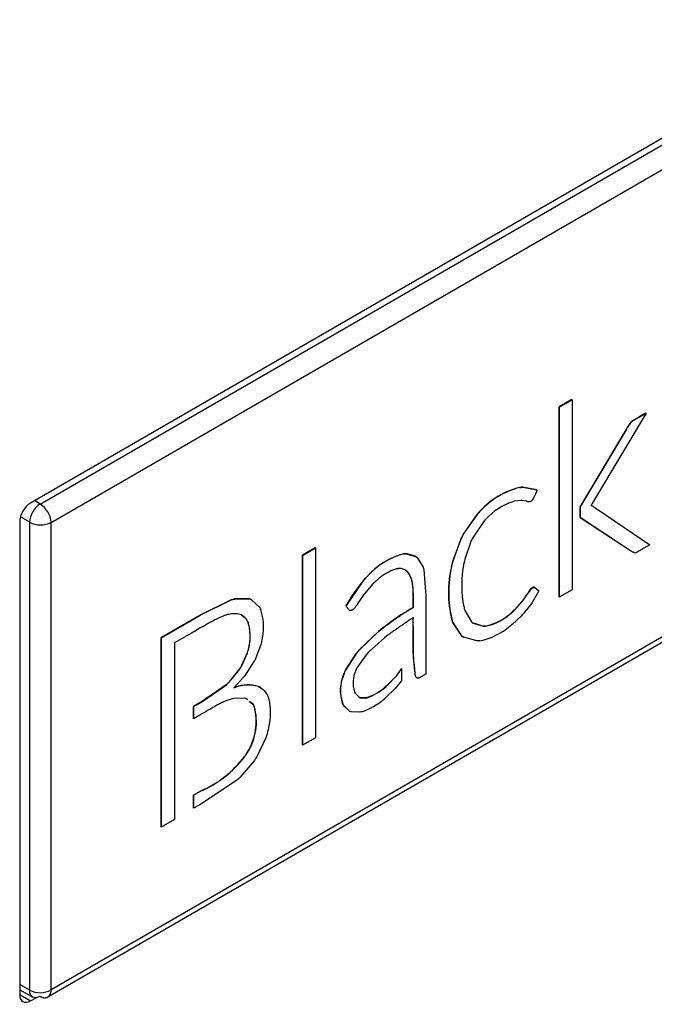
# Model space of a CAD drawing. Header units: millimetres. Extents: x 0 to 200, y 0 to 287.
# Tile 42 of 73: x 187.73 to 188.78, y 94.59 to 96.21. Entities that reach past the tile are written whole.
import ezdxf

# ---------------------------------------------------------------- set-up
doc = ezdxf.new("R2010")
doc.units = ezdxf.units.MM
doc.layers.add('148.257_BW4C_CTM', color=7, linetype='Continuous')
doc.layers.add('Standard', color=7, linetype='Continuous')

# ---------------------------------------------------------------- blocks, each defined once
blk = doc.blocks.new('SE3')
at = {"layer": '148.257_BW4C_CTM', "color": 7, "linetype": 'Continuous'}
for p, q in [((191.9343, 97.8271), (187.7518, 95.4123)), ((187.7678, 95.4108), (191.717, 97.6909)), ((187.7857, 95.3805), (191.7346, 97.6603)), ((187.7803, 94.6022), (191.7294, 96.8823)), ((191.7346, 96.8937), (187.7857, 94.6138)), ((188.6402, 95.5821), (188.6193, 95.57)), ((188.6196, 95.5698), (188.6406, 95.5819)), ((188.6406, 95.5819), (188.6402, 95.5821)), ((188.6406, 95.5819), (188.6406, 95.2703)), ((188.6196, 95.5698), (188.6193, 95.57)), ((188.6193, 95.57), (188.6193, 95.2584)), ((188.6196, 95.2582), (188.6196, 95.5698)), ((188.7622, 95.5598), (188.6791, 95.4208)), ((188.7572, 95.5574), (188.7501, 95.5533)), ((188.7505, 95.5531), (188.7576, 95.5572)), ((188.7618, 95.56), (188.7572, 95.5574)), ((188.7576, 95.5572), (188.7572, 95.5574)), ((188.7576, 95.5572), (188.7622, 95.5598)), ((188.7622, 95.5598), (188.7618, 95.56)), ((188.7354, 95.5427), (188.7314, 95.5366)), ((188.7317, 95.5364), (188.7358, 95.5425)), ((188.7358, 95.5432), (188.7354, 95.5427)), ((188.7358, 95.5425), (188.7354, 95.5427)), ((188.7362, 95.5438), (188.7358, 95.5432)), ((188.7362, 95.543), (188.7358, 95.5432)), ((188.7358, 95.5425), (188.7362, 95.543)), ((188.7366, 95.5436), (188.7362, 95.5438)), ((188.7362, 95.543), (188.7366, 95.5436)), ((188.7505, 95.5531), (188.7501, 95.5533)), ((188.7291, 95.5327), (188.6542, 95.407)), ((188.6545, 95.4068), (188.7294, 95.5325)), ((188.7314, 95.5366), (188.7291, 95.5327)), ((188.7294, 95.5325), (188.7291, 95.5327)), ((188.7294, 95.5325), (188.7317, 95.5364)), ((188.7317, 95.5364), (188.7314, 95.5366)), ((188.5568, 95.4383), (188.5544, 95.438)), ((188.5548, 95.4378), (188.5544, 95.438)), ((188.5548, 95.4378), (188.5572, 95.4381)), ((188.5592, 95.4385), (188.5568, 95.4383)), ((188.5572, 95.4381), (188.5568, 95.4383)), ((188.5572, 95.4381), (188.5596, 95.4383)), ((188.5826, 95.434), (188.5592, 95.4385)), ((188.5596, 95.4383), (188.5592, 95.4385)), ((188.5596, 95.4383), (188.5826, 95.4339)), ((188.5822, 95.4341), (188.5826, 95.4339)), ((188.5826, 95.4339), (188.583, 95.4337)), ((188.5826, 95.4339), (188.583, 95.4338)), ((187.7678, 95.4108), (187.7586, 95.4163)), ((188.5445, 95.4149), (188.5432, 95.4146)), ((188.5458, 95.4152), (188.5445, 95.4149)), ((188.5569, 95.4164), (188.5458, 95.4152)), ((188.5578, 95.4164), (188.5569, 95.4164)), ((188.5587, 95.4163), (188.5578, 95.4164)), ((188.5658, 95.4152), (188.5587, 95.4163)), ((188.5663, 95.415), (188.5658, 95.4152)), ((188.5672, 95.4148), (188.5663, 95.415)), ((188.5758, 95.4184), (188.5754, 95.4178)), ((188.6736, 95.4115), (188.6733, 95.411)), ((188.6791, 95.4208), (188.6736, 95.4115)), ((188.4872, 95.3967), (188.4846, 95.3938)), ((188.4849, 95.3936), (188.4876, 95.3965)), ((188.4899, 95.3996), (188.4872, 95.3967)), ((188.4876, 95.3965), (188.4872, 95.3967)), ((188.4876, 95.3965), (188.4902, 95.3994)), ((188.4902, 95.3994), (188.4899, 95.3996)), ((188.6542, 95.407), (188.6537, 95.4062)), ((188.6541, 95.406), (188.6537, 95.4062)), ((188.6537, 95.4062), (188.6537, 95.3889)), ((188.6541, 95.406), (188.6545, 95.4068)), ((188.6541, 95.3887), (188.6541, 95.406)), ((188.6545, 95.4068), (188.6542, 95.407)), ((188.6717, 95.4084), (188.6715, 95.4082)), ((188.6715, 95.4082), (188.6718, 95.4081)), ((188.6718, 95.4081), (188.6716, 95.4083)), ((188.6741, 95.4074), (188.6717, 95.4083)), ((188.6718, 95.4081), (188.6744, 95.4072)), ((188.6733, 95.411), (188.6732, 95.4108)), ((188.6744, 95.4072), (188.6741, 95.4074)), ((188.6743, 95.4073), (188.6741, 95.4074)), ((188.6747, 95.4071), (188.6743, 95.4073)), ((188.6747, 95.4071), (188.6743, 95.4073)), ((188.6744, 95.4072), (188.6747, 95.4071)), ((188.675, 95.4069), (188.6747, 95.4071)), ((188.6747, 95.4071), (188.675, 95.4069)), ((188.675, 95.4069), (188.6811, 95.4029)), ((188.6811, 95.4029), (188.768, 95.3438)), ((187.7341, 95.3817), (187.7341, 94.6061)), ((187.7505, 95.3808), (187.7352, 95.3895)), ((187.7505, 94.6133), (187.7505, 95.3808)), ((187.7857, 94.6138), (187.7857, 95.3805)), ((188.4846, 95.3938), (188.462, 95.3613)), ((188.4624, 95.3611), (188.4849, 95.3935)), ((188.4951, 95.3817), (188.478, 95.3565)), ((188.4849, 95.3935), (188.4846, 95.3938)), ((188.4971, 95.384), (188.4951, 95.3817)), ((188.4992, 95.3862), (188.4971, 95.384)), ((188.6541, 95.3887), (188.6537, 95.3889)), ((188.6537, 95.3889), (188.7364, 95.3343)), ((188.7367, 95.3341), (188.6541, 95.3887)), ((188.4584, 95.3542), (188.4444, 95.3163)), ((188.4448, 95.3161), (188.4587, 95.354)), ((188.4602, 95.3577), (188.4584, 95.3542)), ((188.4587, 95.354), (188.4584, 95.3542)), ((188.4587, 95.354), (188.4606, 95.3575)), ((188.462, 95.3613), (188.4602, 95.3577)), ((188.4606, 95.3575), (188.4602, 95.3577)), ((188.4606, 95.3575), (188.4624, 95.3611)), ((188.4624, 95.3611), (188.462, 95.3613)), ((188.4752, 95.3509), (188.4646, 95.3203)), ((188.4766, 95.3537), (188.4753, 95.3509)), ((188.478, 95.3565), (188.4766, 95.3537)), ((188.219, 95.3389), (188.198, 95.3268)), ((188.1984, 95.3266), (188.2193, 95.3387)), ((188.2193, 95.3387), (188.219, 95.3389)), ((188.2193, 95.3387), (188.2193, 95.0271)), ((188.7367, 95.3341), (188.7364, 95.3343)), ((188.768, 95.3438), (188.7585, 95.3384)), ((188.1984, 95.3266), (188.198, 95.3268)), ((188.198, 95.3268), (188.198, 95.0152)), ((188.1984, 95.015), (188.1984, 95.3266)), ((188.3656, 95.3293), (188.3637, 95.3291)), ((188.3641, 95.3289), (188.3637, 95.3291)), ((188.3641, 95.3289), (188.366, 95.3291)), ((188.3676, 95.3295), (188.3656, 95.3293)), ((188.366, 95.3291), (188.3656, 95.3293)), ((188.366, 95.3291), (188.3679, 95.3293)), ((188.3679, 95.3293), (188.3676, 95.3295)), ((188.3836, 95.3251), (188.3676, 95.3295)), ((188.3679, 95.3293), (188.384, 95.3249)), ((188.3836, 95.3251), (188.3833, 95.3253)), ((188.384, 95.3249), (188.3865, 95.3229)), ((188.3865, 95.3229), (188.3961, 95.3071)), ((188.4444, 95.3163), (188.4435, 95.3123)), ((188.4438, 95.3121), (188.4448, 95.3161)), ((188.4448, 95.3161), (188.4444, 95.3163)), ((188.4639, 95.317), (188.4631, 95.3137)), ((188.4646, 95.3203), (188.4639, 95.317)), ((188.3675, 95.3022), (188.3701, 95.2999)), ((188.3705, 95.2997), (188.3678, 95.302)), ((188.3705, 95.2997), (188.3701, 95.2999)), ((188.3961, 95.3071), (188.3974, 95.3028)), ((188.3974, 95.3028), (188.4005, 95.26)), ((188.4435, 95.3123), (188.4425, 95.3083)), ((188.4429, 95.3081), (188.4425, 95.3083)), ((188.4429, 95.3081), (188.4438, 95.3121)), ((188.4438, 95.3121), (188.4435, 95.3123)), ((188.2697, 95.2434), (188.2991, 95.2858)), ((188.3014, 95.2891), (188.2987, 95.286)), ((188.2991, 95.2858), (188.2987, 95.286)), ((188.2991, 95.2858), (188.3018, 95.2889)), ((188.3042, 95.2921), (188.3014, 95.2891)), ((188.3018, 95.2889), (188.3014, 95.2891)), ((188.3018, 95.2889), (188.3045, 95.2919)), ((188.3045, 95.2919), (188.3042, 95.2921)), ((188.3163, 95.2823), (188.3148, 95.2807)), ((188.3132, 95.2791), (188.3001, 95.2637)), ((188.3148, 95.2807), (188.3132, 95.2791)), ((188.569, 95.2663), (188.5683, 95.2653)), ((188.5687, 95.265), (188.5693, 95.2661)), ((188.5693, 95.2661), (188.569, 95.2663)), ((188.5748, 95.2728), (188.5744, 95.273)), ((188.5749, 95.2732), (188.5745, 95.273)), ((188.5748, 95.2727), (188.5753, 95.273)), ((188.5754, 95.2735), (188.5749, 95.2732)), ((188.5753, 95.273), (188.5749, 95.2732)), ((188.5859, 95.2682), (188.575, 95.2494)), ((188.5753, 95.273), (188.5758, 95.2733)), ((188.5758, 95.2733), (188.5754, 95.2735)), ((188.6406, 95.2703), (188.6196, 95.2582)), ((188.081, 95.2536), (188.0301, 95.2286)), ((188.0304, 95.2284), (188.0814, 95.2534)), ((188.0838, 95.2544), (188.081, 95.2536)), ((188.0814, 95.2534), (188.081, 95.2536)), ((188.0814, 95.2534), (188.0841, 95.2542)), ((188.0866, 95.2551), (188.0838, 95.2544)), ((188.0841, 95.2542), (188.0838, 95.2544)), ((188.0841, 95.2542), (188.087, 95.2549)), ((188.11, 95.2556), (188.0866, 95.2551)), ((188.087, 95.2549), (188.0866, 95.2551)), ((188.0869, 95.2549), (188.1104, 95.2554)), ((188.1104, 95.2554), (188.11, 95.2556)), ((188.1119, 95.255), (188.11, 95.2556)), ((188.1104, 95.2554), (188.1122, 95.2548)), ((188.1122, 95.2548), (188.1119, 95.255)), ((188.1137, 95.2543), (188.1119, 95.255)), ((188.1122, 95.2548), (188.1141, 95.2541)), ((188.1141, 95.2541), (188.1137, 95.2543)), ((188.1151, 95.2531), (188.1137, 95.2543)), ((188.1141, 95.2541), (188.128, 95.241)), ((188.1157, 95.2532), (188.1153, 95.2534)), ((188.298, 95.2608), (188.2892, 95.2479)), ((188.299, 95.2623), (188.298, 95.2608)), ((188.3001, 95.2637), (188.299, 95.2623)), ((188.4005, 95.26), (188.4005, 95.2423)), ((188.5582, 95.2509), (188.5459, 95.2373)), ((188.5463, 95.237), (188.5585, 95.2507)), ((188.5591, 95.2521), (188.5582, 95.2509)), ((188.5585, 95.2507), (188.5582, 95.2509)), ((188.5585, 95.2507), (188.5595, 95.2519)), ((188.5601, 95.2534), (188.5591, 95.2521)), ((188.5595, 95.2519), (188.5591, 95.2521)), ((188.5595, 95.2519), (188.5605, 95.2532)), ((188.5678, 95.2643), (188.5601, 95.2534)), ((188.5605, 95.2532), (188.5601, 95.2534)), ((188.5605, 95.2532), (188.5681, 95.2641)), ((188.5683, 95.2653), (188.5678, 95.2643)), ((188.5681, 95.2641), (188.5678, 95.2643)), ((188.5681, 95.2641), (188.5687, 95.265)), ((188.5687, 95.265), (188.5683, 95.2653)), ((188.6196, 95.2582), (188.6193, 95.2584)), ((188.128, 95.241), (188.1289, 95.2391)), ((188.1289, 95.2391), (188.1298, 95.2371)), ((188.2697, 95.2434), (188.2694, 95.2436)), ((188.2885, 95.2468), (188.2877, 95.2455)), ((188.2892, 95.2479), (188.2885, 95.2468)), ((188.4005, 95.2423), (188.4005, 95.1317)), ((188.4632, 95.2407), (188.464, 95.2383)), ((188.464, 95.2383), (188.4647, 95.2359)), ((188.4647, 95.2359), (188.4754, 95.2178)), ((188.5444, 95.2358), (188.543, 95.2343)), ((188.5433, 95.2341), (188.543, 95.2343)), ((188.5433, 95.2341), (188.5448, 95.2356)), ((188.5459, 95.2372), (188.5444, 95.2358)), ((188.5448, 95.2356), (188.5444, 95.2358)), ((188.5448, 95.2356), (188.5463, 95.237)), ((188.5463, 95.237), (188.5459, 95.2372)), ((188.5728, 95.2462), (188.5602, 95.2306)), ((188.5739, 95.2478), (188.5728, 95.2462)), ((188.575, 95.2494), (188.5739, 95.2478)), ((188.0139, 95.2193), (187.9661, 95.1917)), ((187.9664, 95.1915), (188.0143, 95.2191)), ((188.0301, 95.2286), (188.0139, 95.2193)), ((188.0143, 95.2191), (188.0139, 95.2193)), ((188.0143, 95.2191), (188.0304, 95.2284)), ((188.0304, 95.2284), (188.0301, 95.2286)), ((188.0959, 95.2296), (188.0938, 95.2303)), ((188.098, 95.2288), (188.0959, 95.2296)), ((188.4431, 95.2221), (188.4428, 95.2223)), ((188.4428, 95.2223), (188.4438, 95.2194)), ((188.4441, 95.2192), (188.4431, 95.2221)), ((188.4441, 95.2192), (188.4438, 95.2194)), ((188.4438, 95.2194), (188.4448, 95.2165)), ((188.4451, 95.2163), (188.4441, 95.2192)), ((188.4754, 95.2178), (188.4767, 95.2166)), ((188.5574, 95.2276), (188.5422, 95.2134)), ((188.5588, 95.2291), (188.5574, 95.2276)), ((188.5602, 95.2306), (188.5588, 95.2291)), ((188.3227, 95.2017), (188.2915, 95.172)), ((188.2919, 95.1718), (188.3231, 95.2015)), ((188.3302, 95.2078), (188.3227, 95.2017)), ((188.3231, 95.2015), (188.3227, 95.2017)), ((188.3231, 95.2015), (188.3305, 95.2076)), ((188.3305, 95.2076), (188.3302, 95.2078)), ((188.4451, 95.2163), (188.4448, 95.2165)), ((188.4448, 95.2165), (188.4588, 95.1951)), ((188.4591, 95.1949), (188.4451, 95.2163)), ((188.4767, 95.2166), (188.4781, 95.2155)), ((188.4781, 95.2155), (188.4947, 95.2102)), ((188.4944, 95.2104), (188.4793, 95.2152)), ((188.4963, 95.2105), (188.4944, 95.2104)), ((188.4947, 95.2102), (188.4944, 95.2104)), ((188.4947, 95.2102), (188.4966, 95.2103)), ((188.4982, 95.2106), (188.4963, 95.2105)), ((188.4966, 95.2103), (188.4963, 95.2105)), ((188.4966, 95.2103), (188.4986, 95.2104)), ((188.4986, 95.2104), (188.4982, 95.2106)), ((188.5405, 95.212), (188.5389, 95.2107)), ((188.5422, 95.2134), (188.5405, 95.212)), ((187.9664, 95.1915), (187.9661, 95.1917)), ((187.9661, 95.1917), (187.9661, 94.8812)), ((187.9664, 94.881), (187.9664, 95.1915)), ((187.9998, 95.1896), (187.9881, 95.1829)), ((188.0163, 95.1991), (187.9998, 95.1896)), ((188.3327, 95.1913), (188.3066, 95.1678)), ((188.3359, 95.1938), (188.3327, 95.1914)), ((188.3391, 95.1963), (188.3359, 95.1938)), ((188.4591, 95.1949), (188.4588, 95.1951)), ((188.4588, 95.1951), (188.4606, 95.1937)), ((188.4609, 95.1935), (188.4591, 95.1949)), ((188.4609, 95.1935), (188.4606, 95.1937)), ((188.4606, 95.1937), (188.4624, 95.1924)), ((188.4627, 95.1922), (188.4609, 95.1935)), ((188.4627, 95.1922), (188.4624, 95.1924)), ((188.4843, 95.1862), (188.4627, 95.1922)), ((188.4868, 95.1863), (188.4843, 95.1862)), ((188.4893, 95.1865), (188.4868, 95.1863)), ((187.9881, 95.1829), (187.9882, 94.8936)), ((188.1088, 95.1711), (188.1081, 95.1689)), ((188.1085, 95.1687), (188.1091, 95.1709)), ((188.1091, 95.1709), (188.1088, 95.1711)), ((188.13, 95.1801), (188.1209, 95.1571)), ((188.1306, 95.1824), (188.13, 95.1801)), ((188.1313, 95.1847), (188.1306, 95.1824)), ((188.2915, 95.172), (188.2866, 95.1663)), ((188.287, 95.1661), (188.2919, 95.1718)), ((188.2919, 95.1718), (188.2915, 95.172)), ((188.38, 95.1824), (188.3796, 95.1826)), ((188.3796, 95.1826), (188.3796, 95.1696)), ((188.38, 95.1694), (188.3796, 95.1696)), ((188.3796, 95.1696), (188.3805, 95.1531)), ((188.38, 95.1694), (188.38, 95.1824)), ((188.3809, 95.1529), (188.38, 95.1694)), ((188.1075, 95.1668), (188.0976, 95.1447)), ((188.0979, 95.1445), (188.1079, 95.1666)), ((188.1081, 95.1689), (188.1075, 95.1668)), ((188.1079, 95.1666), (188.1075, 95.1668)), ((188.1079, 95.1666), (188.1085, 95.1687)), ((188.1085, 95.1687), (188.1081, 95.1689)), ((188.1198, 95.1548), (188.1186, 95.1525)), ((188.1209, 95.1571), (188.1198, 95.1548)), ((188.2867, 95.1662), (188.2685, 95.1383)), ((188.2689, 95.1381), (188.287, 95.166)), ((188.287, 95.166), (188.2867, 95.1662)), ((188.3025, 95.1633), (188.2876, 95.1423)), ((188.3066, 95.1678), (188.3025, 95.1633)), ((188.3809, 95.1529), (188.3805, 95.1531)), ((188.0949, 95.1403), (188.0775, 95.1186)), ((188.0778, 95.1184), (188.0952, 95.1401)), ((188.0962, 95.1425), (188.0949, 95.1403)), ((188.0952, 95.1401), (188.0949, 95.1403)), ((188.0952, 95.1401), (188.0966, 95.1423)), ((188.0976, 95.1447), (188.0962, 95.1425)), ((188.0966, 95.1423), (188.0962, 95.1425)), ((188.0966, 95.1423), (188.0979, 95.1445)), ((188.0979, 95.1445), (188.0976, 95.1447)), ((188.1186, 95.1525), (188.1041, 95.13)), ((188.2686, 95.1383), (188.2662, 95.1329)), ((188.2666, 95.1327), (188.2689, 95.1381)), ((188.2689, 95.1381), (188.2686, 95.1383)), ((188.2876, 95.1423), (188.2858, 95.1383)), ((188.3529, 95.1293), (188.3596, 95.1388)), ((188.3606, 95.1409), (188.3593, 95.139)), ((188.3596, 95.1388), (188.3593, 95.139)), ((188.3596, 95.1388), (188.3609, 95.1407)), ((188.3609, 95.1407), (188.3606, 95.1409)), ((188.3609, 95.1407), (188.3609, 95.121)), ((188.1011, 95.1261), (188.087, 95.1107)), ((188.1024, 95.1278), (188.1011, 95.1261)), ((188.1041, 95.1299), (188.1024, 95.1278)), ((188.2666, 95.1327), (188.2662, 95.1329)), ((188.3512, 95.128), (188.3374, 95.1138)), ((188.3378, 95.1136), (188.3516, 95.1278)), ((188.3526, 95.1295), (188.3512, 95.128)), ((188.3516, 95.1278), (188.3512, 95.128)), ((188.3516, 95.1278), (188.3529, 95.1293)), ((188.3529, 95.1293), (188.3526, 95.1295)), ((188.3609, 95.121), (188.3526, 95.1109)), ((188.0732, 95.1144), (188.0341, 95.0874)), ((188.0344, 95.0872), (188.0736, 95.1142)), ((188.0753, 95.1165), (188.0732, 95.1144)), ((188.0736, 95.1142), (188.0732, 95.1144)), ((188.0736, 95.1142), (188.0757, 95.1163)), ((188.0775, 95.1186), (188.0753, 95.1165)), ((188.0757, 95.1163), (188.0753, 95.1165)), ((188.0757, 95.1163), (188.0778, 95.1184)), ((188.0778, 95.1184), (188.0775, 95.1186)), ((188.087, 95.1107), (188.0855, 95.1092)), ((188.0855, 95.1092), (188.0889, 95.1104)), ((188.0885, 95.1106), (188.086, 95.1097)), ((188.0889, 95.1104), (188.0885, 95.1106)), ((188.126, 95.1115), (188.1256, 95.1117)), ((188.1276, 95.1107), (188.1256, 95.1117)), ((188.126, 95.1115), (188.1279, 95.1105)), ((188.1279, 95.1105), (188.1276, 95.1107)), ((188.1297, 95.1096), (188.1276, 95.1107)), ((188.1279, 95.1105), (188.1301, 95.1094)), ((188.1301, 95.1094), (188.1297, 95.1096)), ((188.336, 95.1126), (188.3345, 95.1113)), ((188.3349, 95.1111), (188.3345, 95.1113)), ((188.3349, 95.1111), (188.3364, 95.1124)), ((188.3504, 95.1084), (188.3352, 95.0935)), ((188.3374, 95.1138), (188.336, 95.1126)), ((188.3364, 95.1124), (188.336, 95.1126)), ((188.3364, 95.1124), (188.3378, 95.1136)), ((188.3378, 95.1136), (188.3374, 95.1138)), ((188.3526, 95.1109), (188.3504, 95.1084)), ((188.0834, 95.0913), (188.0813, 95.0908)), ((188.0855, 95.0919), (188.0834, 95.0913)), ((188.1036, 95.0922), (188.0855, 95.0919)), ((188.105, 95.0917), (188.1036, 95.0922)), ((188.1065, 95.0912), (188.105, 95.0917)), ((188.1083, 95.0897), (188.1065, 95.0912)), ((188.2836, 95.1023), (188.2846, 95.1004)), ((188.2846, 95.1004), (188.291, 95.0938)), ((188.2923, 95.0933), (188.2907, 95.094)), ((188.291, 95.0938), (188.2926, 95.0931)), ((188.2926, 95.0931), (188.2923, 95.0933)), ((188.3017, 95.0928), (188.2923, 95.0933)), ((188.2926, 95.0931), (188.302, 95.0926)), ((188.3038, 95.0933), (188.3017, 95.0928)), ((188.302, 95.0926), (188.3017, 95.0928)), ((188.302, 95.0926), (188.3042, 95.093)), ((188.3042, 95.093), (188.3038, 95.0933)), ((188.3336, 95.0921), (188.332, 95.0908)), ((188.3352, 95.0935), (188.3336, 95.0921)), ((188.0249, 95.0821), (188.0191, 95.0788)), ((188.0195, 95.0785), (188.0191, 95.0788)), ((188.0191, 95.0788), (188.0191, 95.0589)), ((188.0195, 95.0785), (188.0253, 95.0819)), ((188.0195, 95.0587), (188.0195, 95.0785)), ((188.0341, 95.0874), (188.0249, 95.0821)), ((188.0253, 95.0819), (188.0249, 95.0821)), ((188.0253, 95.0819), (188.0344, 95.0872)), ((188.0344, 95.0872), (188.0341, 95.0874)), ((188.1112, 95.0871), (188.1173, 95.0819)), ((188.1176, 95.0817), (188.1113, 95.0871)), ((188.1176, 95.0817), (188.1173, 95.0819)), ((188.1173, 95.0819), (188.118, 95.0805)), ((188.1184, 95.0803), (188.1176, 95.0817)), ((188.1184, 95.0803), (188.118, 95.0805)), ((188.118, 95.0805), (188.1188, 95.0791)), ((188.1192, 95.0789), (188.1184, 95.0803)), ((188.1192, 95.0789), (188.1188, 95.0791)), ((188.2644, 95.0829), (188.264, 95.0831)), ((188.264, 95.0831), (188.2655, 95.0803)), ((188.2658, 95.0801), (188.2644, 95.0829)), ((188.2658, 95.0802), (188.2655, 95.0804)), ((188.2655, 95.0804), (188.2751, 95.071)), ((188.2755, 95.0708), (188.2658, 95.0802)), ((188.0195, 95.0587), (188.0191, 95.0589)), ((188.0295, 95.0645), (188.0195, 95.0587)), ((188.275, 95.0711), (188.2753, 95.0709)), ((188.2779, 95.0699), (188.2755, 95.0708)), ((188.2916, 95.0692), (188.2779, 95.0699)), ((188.2947, 95.0699), (188.2916, 95.0692)), ((188.1381, 95.0274), (188.1232, 94.9961)), ((188.1391, 95.0306), (188.1381, 95.0274)), ((188.1402, 95.0339), (188.1391, 95.0306)), ((188.2193, 95.0271), (188.1984, 95.015)), ((188.1984, 95.015), (188.198, 95.0152)), ((188.1054, 95.0001), (188.1032, 94.9967)), ((188.1036, 94.9965), (188.1032, 94.9967)), ((188.1036, 94.9965), (188.1057, 94.9999)), ((188.1075, 95.0034), (188.1054, 95.0001)), ((188.1057, 94.9999), (188.1054, 95.0001)), ((188.1057, 94.9999), (188.1079, 95.0032)), ((188.1079, 95.0032), (188.1075, 95.0034)), ((188.1212, 94.9932), (188.1193, 94.9902)), ((188.1232, 94.9961), (188.1212, 94.9932)), ((188.1193, 94.9902), (188.0954, 94.9623)), ((188.0925, 94.9597), (188.0897, 94.9571)), ((188.0954, 94.9623), (188.0925, 94.9597)), ((188.0897, 94.9571), (188.0296, 94.9175)), ((188.0306, 94.9399), (188.0191, 94.9332)), ((188.0195, 94.933), (188.0191, 94.9332)), ((188.0191, 94.9332), (188.0191, 94.9119)), ((188.0195, 94.933), (188.0309, 94.9397)), ((188.0195, 94.9117), (188.0195, 94.933)), ((188.0309, 94.9397), (188.0306, 94.9399)), ((188.0195, 94.9117), (188.0191, 94.9119)), ((188.0296, 94.9175), (188.0195, 94.9117)), ((187.9664, 94.881), (187.9661, 94.8812)), ((187.9882, 94.8936), (187.9664, 94.881)), ((187.7505, 94.6133), (187.7341, 94.6227)), ((187.7341, 94.6142), (187.7557, 94.6021)), ((187.7341, 94.6061), (187.7518, 94.5959)), ((187.7518, 94.5959), (187.7609, 94.6011))]:
    blk.add_line(p, q, dxfattribs=at)
for centre, radius, start, end in [((188.5869, 95.3101), 0.132, 104.2585, 137.3301), ((188.5873, 95.3099), 0.132, 104.2585, 137.3301), ((188.5785, 95.3117), 0.1088, 108.9349, 136.7832), ((188.5686, 95.4235), 0.00889, 260.7203, 319.83), ((187.7887, 95.3788), 0.0383, 123.101, 176.899), ((187.7458, 95.3774), 0.04, 4.4668, 56.6388), ((188.623, 95.4415), 0.0589, 325.7589, 328.4809), ((187.7685, 95.4173), 0.0407, 243.7996, 295.0948), ((188.3952, 95.2121), 0.1212, 105.0641, 138.6811), ((188.3956, 95.2119), 0.1212, 105.0641, 138.6811), ((188.6277, 95.2659), 0.19, 167.0761, 193.2461), ((188.6281, 95.2656), 0.19, 167.0761, 193.2461), ((188.637, 95.2774), 0.1776, 168.2086, 191.9176), ((188.5043, 95.1124), 0.2691, 139.8106, 150.8066), ((188.5949, 95.2505), 0.0304, 132.297, 148.513), ((188.5953, 95.2503), 0.0304, 132.297, 148.513), ((188.0436, 95.2085), 0.0908, 344.7721, 18.3672), ((188.4789, 95.3012), 0.0926, 282.0489, 313.7835), ((188.4793, 95.301), 0.0926, 282.0489, 313.7835), ((188.4688, 95.2916), 0.107, 281.0713, 310.9396), ((188.3302, 95.1176), 0.0491, 154.9456, 198.0932), ((188.2871, 95.1831), 0.0846, 320.7152, 328.5839), ((188.3272, 95.1053), 0.067, 155.5932, 199.3237), ((188.3276, 95.1051), 0.067, 155.5932, 199.3237), ((188.1089, 95.0512), 0.0628, 74.5471, 108.9384), ((188.1093, 95.0511), 0.0627, 74.5225, 108.963), ((188.2759, 95.176), 0.0873, 288.6543, 312.1691), ((188.2762, 95.1758), 0.0873, 288.6543, 312.1691), ((188.2649, 95.167), 0.1015, 287.0898, 311.3583), ((188.0288, 95.0538), 0.0935, 327.39, 15.6677), ((188.0291, 95.0536), 0.0935, 327.39, 15.6677), ((187.9588, 95.1065), 0.1814, 293.3205, 322.7727), ((187.9591, 95.1063), 0.1814, 293.3205, 322.7727), ((187.7676, 94.6475), 0.0382, 243.3846, 298.2982)]:
    blk.add_arc(centre, radius, start, end, dxfattribs=at)
for centre, major_axis, start_param, end_param in [((187.7518, 95.3919), (-0.0125, -0.0217), 3.926991, 5.497787), ((187.7518, 94.6163), (0.0125, 0.0217), 2.356194, 3.926991)]:
    blk.add_ellipse(centre, major_axis=major_axis, ratio=0.57735, start_param=start_param, end_param=end_param, dxfattribs=at)
for points, degree, knots in [([(188.7501, 95.5533), (188.7487, 95.5525), (188.7471, 95.5515), (188.7446, 95.5501), (188.7433, 95.5493), (188.7423, 95.5487), (188.7416, 95.5483), (188.7407, 95.5477), (188.7395, 95.547), (188.7379, 95.5456), (188.7369, 95.5445), (188.7362, 95.5438)], 3, [0, 0, 0, 0, 0.282889, 0.378187, 0.521296, 0.553722, 0.596894, 0.671351, 0.743452, 0.856563, 1, 1, 1, 1]), ([(188.7366, 95.5436), (188.7372, 95.5443), (188.7383, 95.5454), (188.7398, 95.5467), (188.741, 95.5475), (188.7419, 95.5481), (188.7426, 95.5485), (188.7437, 95.5491), (188.7449, 95.5499), (188.7474, 95.5513), (188.7491, 95.5523), (188.7505, 95.5531)], 3, [0, 0, 0, 0, 0.143437, 0.256548, 0.328649, 0.403106, 0.446278, 0.478704, 0.621813, 0.717111, 1, 1, 1, 1]), ([(188.5831, 95.4336), (188.5828, 95.4325), (188.5815, 95.4296), (188.5801, 95.4266), (188.5788, 95.4238), (188.5779, 95.422), (188.577, 95.4201), (188.5763, 95.4191), (188.5759, 95.4185), (188.5759, 95.4185), (188.5758, 95.4185), (188.5756, 95.4185)], 3, [0, 0, 0, 0, 0.247422, 0.494451, 0.640958, 0.760419, 0.871282, 0.991556, 0.991556, 0.991556, 1, 1, 1, 1]), ([(188.7585, 95.3384), (188.7572, 95.3376), (188.7556, 95.3367), (188.7535, 95.3355), (188.7521, 95.3347), (188.7508, 95.3339), (188.7492, 95.333), (188.7478, 95.3321), (188.7463, 95.3312), (188.7448, 95.3307), (188.7432, 95.3308), (188.7419, 95.3313), (188.7407, 95.3317), (188.7397, 95.3321), (188.7389, 95.3327), (188.7378, 95.3334), (188.7371, 95.3338), (188.7367, 95.3341)], 3, [0, 0, 0, 0, 0.151339, 0.210279, 0.255485, 0.315996, 0.378521, 0.442662, 0.498039, 0.56263, 0.62669, 0.708148, 0.773253, 0.813994, 0.873035, 0.928195, 1, 1, 1, 1]), ([(188.3678, 95.302), (188.3658, 95.3031), (188.363, 95.3043), (188.3589, 95.305), (188.3567, 95.305), (188.3548, 95.3048), (188.3532, 95.3044), (188.3515, 95.304), (188.3492, 95.3033), (188.3465, 95.3024), (188.3432, 95.301), (188.3398, 95.2993), (188.3362, 95.2973), (188.333, 95.2954), (188.3287, 95.2927), (188.3231, 95.2884), (188.3188, 95.2845), (188.3163, 95.2823)], 3, [0, 0, 0, 0, 0.147602, 0.209256, 0.26006, 0.288229, 0.317988, 0.351127, 0.383614, 0.44681, 0.501869, 0.568413, 0.632215, 0.694549, 0.747359, 0.863923, 1, 1, 1, 1]), ([(188.3701, 95.2999), (188.3708, 95.2991), (188.3719, 95.2975), (188.3736, 95.2949), (188.375, 95.2922), (188.3762, 95.2894), (188.3771, 95.2865), (188.3778, 95.2832), (188.3784, 95.2796), (188.3789, 95.2759), (188.3792, 95.2724), (188.3794, 95.2686), (188.3795, 95.2652), (188.3796, 95.2623), (188.3796, 95.2607), (188.3796, 95.2593), (188.3796, 95.2578), (188.3796, 95.2561), (188.3796, 95.254), (188.3797, 95.2516), (188.3797, 95.2492), (188.3797, 95.2471), (188.3796, 95.2455), (188.3796, 95.2443), (188.3796, 95.2433), (188.3797, 95.2427), (188.3799, 95.2423), (188.38, 95.2422), (188.3802, 95.2421), (188.3802, 95.2421), (188.3802, 95.242), (188.3801, 95.2419), (188.38, 95.2417), (188.3794, 95.2413), (188.3784, 95.2406), (188.3767, 95.2395), (188.3744, 95.238), (188.3718, 95.2364), (188.3693, 95.2349), (188.3671, 95.2336), (188.3653, 95.2325), (188.3635, 95.2313), (188.3616, 95.2302), (188.3592, 95.2286), (188.3565, 95.2268), (188.3535, 95.2248), (188.3507, 95.2229), (188.3478, 95.2208), (188.3448, 95.2186), (188.3415, 95.2163), (188.338, 95.2137), (188.3342, 95.2108), (188.3316, 95.2088), (188.3302, 95.2078)], 3, [0, 0, 0, 0, 0.033133, 0.06433, 0.096724, 0.126924, 0.155033, 0.183259, 0.218579, 0.252524, 0.280151, 0.306876, 0.347837, 0.36406, 0.377267, 0.387449, 0.398498, 0.412693, 0.429388, 0.450042, 0.470395, 0.487525, 0.501436, 0.50813, 0.516998, 0.52386, 0.526655, 0.529137, 0.530736, 0.531158, 0.531524, 0.532024, 0.533748, 0.536561, 0.546831, 0.562726, 0.58427, 0.611472, 0.636461, 0.653928, 0.671027, 0.687759, 0.705257, 0.722337, 0.755244, 0.78173, 0.807037, 0.833726, 0.862203, 0.89253, 0.924738, 0.961289, 1, 1, 1, 1]), ([(188.3305, 95.2076), (188.3319, 95.2086), (188.3346, 95.2106), (188.3384, 95.2135), (188.3419, 95.2161), (188.3451, 95.2184), (188.3482, 95.2206), (188.351, 95.2227), (188.3538, 95.2246), (188.3568, 95.2266), (188.3596, 95.2284), (188.362, 95.23), (188.3638, 95.2311), (188.3657, 95.2323), (188.3675, 95.2334), (188.3696, 95.2347), (188.3721, 95.2362), (188.3747, 95.2378), (188.3771, 95.2393), (188.3788, 95.2404), (188.3798, 95.2411), (188.3803, 95.2415), (188.3805, 95.2417), (188.3806, 95.2418), (188.3806, 95.2419), (188.3805, 95.2419), (188.3804, 95.242), (188.3802, 95.2421), (188.3801, 95.2425), (188.3799, 95.2431), (188.3799, 95.2441), (188.38, 95.2453), (188.38, 95.2469), (188.38, 95.249), (188.38, 95.2514), (188.38, 95.2538), (188.38, 95.2559), (188.38, 95.2576), (188.38, 95.2591), (188.38, 95.2605), (188.3799, 95.2621), (188.3798, 95.265), (188.3798, 95.2684), (188.3796, 95.2722), (188.3793, 95.2757), (188.3788, 95.2794), (188.3782, 95.283), (188.3775, 95.2863), (188.3765, 95.2892), (188.3753, 95.292), (188.3739, 95.2947), (188.3723, 95.2972), (188.3711, 95.2989), (188.3705, 95.2997)], 3, [0, 0, 0, 0, 0.038711, 0.075262, 0.10747, 0.137797, 0.166274, 0.192963, 0.21827, 0.244756, 0.277663, 0.294743, 0.312241, 0.328973, 0.346072, 0.363539, 0.388528, 0.41573, 0.437274, 0.453169, 0.463439, 0.466252, 0.467976, 0.468476, 0.468842, 0.469264, 0.470863, 0.473345, 0.47614, 0.483002, 0.49187, 0.498564, 0.512475, 0.529605, 0.549958, 0.570612, 0.587307, 0.601502, 0.612551, 0.622733, 0.63594, 0.652163, 0.693124, 0.719849, 0.747476, 0.781421, 0.816741, 0.844967, 0.873076, 0.903276, 0.93567, 0.966867, 1, 1, 1, 1]), ([(188.5858, 95.2683), (188.5855, 95.2685), (188.5855, 95.2685), (188.585, 95.2689), (188.5839, 95.2699), (188.5827, 95.2708), (188.5815, 95.2718), (188.5804, 95.2728), (188.5801, 95.273), (188.5799, 95.2732), (188.5789, 95.2739), (188.5779, 95.2746), (188.5754, 95.2735)], 2, [0, 0, 0, 0.005338, 0.005338, 0.188571, 0.188571, 0.447473, 0.447473, 0.602659, 0.602659, 0.732302, 0.732302, 1, 1, 1]), ([(188.5758, 95.2733), (188.5783, 95.2744), (188.5793, 95.2737), (188.5803, 95.273), (188.5805, 95.2728), (188.5807, 95.2726), (188.5819, 95.2716), (188.583, 95.2706), (188.5842, 95.2697), (188.5854, 95.2687), (188.5859, 95.2683), (188.5859, 95.2683), (188.5858, 95.2683)], 2, [0, 0, 0, 0.267698, 0.267698, 0.397341, 0.397341, 0.552527, 0.552527, 0.811429, 0.811429, 0.994662, 0.994662, 1, 1, 1]), ([(188.2877, 95.2455), (188.2871, 95.2447), (188.2861, 95.2432), (188.2846, 95.2412), (188.2835, 95.2398), (188.2823, 95.2386), (188.281, 95.2377), (188.2795, 95.2369), (188.278, 95.2362), (188.2765, 95.2359), (188.2753, 95.2363), (188.2744, 95.2373), (188.2735, 95.2382), (188.2727, 95.2392), (188.2719, 95.2403), (188.271, 95.2417), (188.2701, 95.2429), (188.2697, 95.2434)], 3, [0, 0, 0, 0, 0.090915, 0.160694, 0.216254, 0.25475, 0.312811, 0.376058, 0.443666, 0.499687, 0.565889, 0.63304, 0.6982, 0.752137, 0.819548, 0.881885, 1, 1, 1, 1]), ([(188.0938, 95.2303), (188.0906, 95.2307), (188.0859, 95.231), (188.0795, 95.2303), (188.0759, 95.2295), (188.0729, 95.2287), (188.0696, 95.2274), (188.0654, 95.2258), (188.0605, 95.2237), (188.0552, 95.2212), (188.0504, 95.2186), (188.0466, 95.2165), (188.0447, 95.2155), (188.0429, 95.2145), (188.0405, 95.2131), (188.0347, 95.2098), (188.0265, 95.205), (188.0196, 95.201), (188.0163, 95.1991)], 3, [0, 0, 0, 0, 0.141903, 0.203858, 0.256411, 0.286175, 0.318437, 0.384451, 0.447797, 0.502674, 0.586121, 0.625314, 0.648218, 0.657011, 0.691937, 0.737822, 0.877203, 1, 1, 1, 1]), ([(188.0976, 95.229), (188.0985, 95.2284), (188.1004, 95.2271), (188.103, 95.2249), (188.1052, 95.2225), (188.107, 95.22), (188.1084, 95.2173), (188.1093, 95.2141), (188.1103, 95.2104), (188.111, 95.2066), (188.1115, 95.2025), (188.1118, 95.198), (188.112, 95.1935), (188.1121, 95.1895), (188.1115, 95.1855), (188.111, 95.1814), (188.11, 95.1763), (188.1093, 95.173), (188.1088, 95.1711)], 3, [0, 0, 0, 0, 0.068481, 0.138638, 0.202974, 0.265902, 0.314702, 0.370757, 0.435344, 0.502788, 0.558538, 0.626163, 0.705392, 0.758198, 0.800645, 0.867991, 0.926587, 1, 1, 1, 1]), ([(188.1091, 95.1709), (188.1096, 95.1728), (188.1104, 95.1761), (188.1113, 95.1812), (188.1119, 95.1853), (188.1124, 95.1893), (188.1123, 95.1933), (188.1122, 95.1978), (188.1119, 95.2023), (188.1113, 95.2064), (188.1106, 95.2102), (188.1097, 95.2139), (188.1087, 95.2171), (188.1073, 95.2198), (188.1056, 95.2223), (188.1033, 95.2247), (188.1007, 95.2269), (188.0989, 95.2282), (188.098, 95.2288)], 3, [0, 0, 0, 0, 0.073413, 0.132009, 0.199355, 0.241802, 0.294608, 0.373837, 0.441462, 0.497212, 0.564656, 0.629243, 0.685298, 0.734098, 0.797026, 0.861362, 0.931519, 1, 1, 1, 1]), ([(188.38, 95.1824), (188.38, 95.1833), (188.38, 95.1853), (188.38, 95.1881), (188.38, 95.191), (188.38, 95.1939), (188.38, 95.1969), (188.38, 95.1997), (188.38, 95.2024), (188.38, 95.2051), (188.38, 95.2079), (188.38, 95.2105), (188.38, 95.2126), (188.38, 95.2144), (188.38, 95.2159), (188.38, 95.2173), (188.38, 95.2185), (188.38, 95.2197), (188.3799, 95.221), (188.38, 95.2222), (188.3801, 95.2231), (188.3801, 95.2235), (188.3802, 95.2238), (188.3803, 95.224), (188.3803, 95.2241), (188.3801, 95.2241), (188.3799, 95.224), (188.3793, 95.2238), (188.3783, 95.2233), (188.3769, 95.2224), (188.3751, 95.2212), (188.3726, 95.2196), (188.3699, 95.2177), (188.3671, 95.2158), (188.3646, 95.2141), (188.3622, 95.2125), (188.36, 95.211), (188.3579, 95.2096), (188.3557, 95.2081), (188.3535, 95.2066), (188.3512, 95.2051), (188.348, 95.2028), (188.344, 95.1999), (188.3407, 95.1975), (188.3391, 95.1963)], 3, [0, 0, 0, 0, 0.031887, 0.064765, 0.096385, 0.12887, 0.162249, 0.195461, 0.224685, 0.253205, 0.286079, 0.318048, 0.339283, 0.358573, 0.37592, 0.391323, 0.404797, 0.416323, 0.430805, 0.44923, 0.455529, 0.46062, 0.462731, 0.464004, 0.465146, 0.466618, 0.468823, 0.475862, 0.488987, 0.507403, 0.531148, 0.560237, 0.602604, 0.636651, 0.669486, 0.70107, 0.728492, 0.754895, 0.784689, 0.813244, 0.841675, 0.871797, 0.937199, 1, 1, 1, 1]), ([(188.3796, 95.2098), (188.3796, 95.2092), (188.3796, 95.2077), (188.3796, 95.2053), (188.3796, 95.2027), (188.3796, 95.1999), (188.3796, 95.1971), (188.3796, 95.1941), (188.3796, 95.1912), (188.3796, 95.1884), (188.3796, 95.1855), (188.3796, 95.1836), (188.3796, 95.1826)], 3, [0.6965693, 0.6965693, 0.6965693, 0.6965693, 0.7145045, 0.747312, 0.7757737, 0.8049377, 0.8380815, 0.871393, 0.9038116, 0.9353672, 0.9681777, 1, 1, 1, 1]), ([(188.3806, 95.1533), (188.3808, 95.1517), (188.3811, 95.1485), (188.3815, 95.145), (188.3818, 95.142), (188.3821, 95.139), (188.3824, 95.136), (188.3826, 95.1336), (188.3828, 95.1319), (188.3831, 95.1302), (188.3836, 95.1285), (188.3841, 95.1274), (188.3843, 95.127)], 3, [0, 0, 0, 0, 0.1191626, 0.1800726, 0.2474369, 0.3066977, 0.3825822, 0.4399668, 0.4656446, 0.4977497, 0.5564977, 0.5903745, 0.5903745, 0.5903745, 0.5903745]), ([(188.4005, 95.1317), (188.3998, 95.1312), (188.3977, 95.1301), (188.3951, 95.1286), (188.3925, 95.127), (188.3903, 95.126), (188.3885, 95.1253), (188.3872, 95.1251), (188.3862, 95.1253), (188.385, 95.1261), (188.3841, 95.1279), (188.3835, 95.13), (188.3832, 95.1317), (188.383, 95.1334), (188.3827, 95.1358), (188.3824, 95.1388), (188.3821, 95.1418), (188.3818, 95.1448), (188.3815, 95.1483), (188.3811, 95.1515), (188.381, 95.1531)], 3, [0, 0, 0, 0, 0.066604, 0.128634, 0.192722, 0.249927, 0.286658, 0.319897, 0.348178, 0.376263, 0.443502, 0.50225, 0.534355, 0.560033, 0.617418, 0.693302, 0.752563, 0.819927, 0.880837, 1, 1, 1, 1]), ([(188.1301, 95.1094), (188.1325, 95.1074), (188.1356, 95.1045), (188.1391, 95.0999), (188.1406, 95.0972), (188.1415, 95.0949), (188.1422, 95.0928), (188.1428, 95.0905), (188.1435, 95.0873), (188.1443, 95.0834), (188.1449, 95.0786), (188.1452, 95.0735), (188.1453, 95.068), (188.1452, 95.0629), (188.1449, 95.0578), (188.1442, 95.0528), (188.1427, 95.0446), (188.1413, 95.0384), (188.1402, 95.0339)], 3, [0, 0, 0, 0, 0.149204, 0.211183, 0.261856, 0.289695, 0.317794, 0.351506, 0.384375, 0.447752, 0.502297, 0.568069, 0.631432, 0.693875, 0.744095, 0.799484, 0.86013, 1, 1, 1, 1]), ([(188.0813, 95.0908), (188.0788, 95.09), (188.0747, 95.0887), (188.0682, 95.0861), (188.0627, 95.0834), (188.058, 95.0808), (188.0549, 95.0792), (188.0521, 95.0775), (188.0482, 95.0753), (188.0404, 95.0708), (188.034, 95.0671), (188.0295, 95.0645)], 3, [0, 0, 0, 0, 0.140824, 0.248386, 0.37765, 0.45749, 0.521264, 0.557196, 0.619833, 0.749061, 1, 1, 1, 1]), ([(187.7678, 94.6033), (187.7633, 94.6007), (187.7588, 94.6003), (187.7524, 94.604), (187.7505, 94.6081), (187.7505, 94.6133)], 3, [0, 0, 0, 0, 0.5, 0.5, 1, 1, 1, 1]), ([(187.7678, 94.6033), (187.7679, 94.6033), (187.7679, 94.6033), (187.768, 94.6032), (187.7681, 94.6032), (187.7682, 94.6032), (187.7682, 94.6031), (187.7683, 94.6031), (187.7684, 94.603), (187.7685, 94.603), (187.7686, 94.6029), (187.7688, 94.6028), (187.7688, 94.6028), (187.769, 94.6027), (187.7691, 94.6027), (187.7692, 94.6026), (187.7693, 94.6026), (187.7695, 94.6025), (187.7696, 94.6025), (187.7697, 94.6024), (187.7698, 94.6023), (187.7699, 94.6023), (187.77, 94.6023), (187.7702, 94.6022), (187.7703, 94.6021), (187.7705, 94.6021), (187.7705, 94.602), (187.7706, 94.602), (187.7707, 94.602), (187.7709, 94.6019), (187.771, 94.6019), (187.7712, 94.6018), (187.7713, 94.6018), (187.7714, 94.6017), (187.7715, 94.6017), (187.7716, 94.6016), (187.7717, 94.6016), (187.7719, 94.6016), (187.772, 94.6015), (187.7721, 94.6015), (187.7722, 94.6015), (187.7724, 94.6014), (187.7725, 94.6014), (187.7726, 94.6014), (187.7727, 94.6014), (187.7728, 94.6013), (187.7729, 94.6013), (187.7731, 94.6013), (187.7732, 94.6013), (187.7734, 94.6012), (187.7735, 94.6012), (187.7736, 94.6012), (187.7737, 94.6012), (187.7739, 94.6011), (187.7739, 94.6011), (187.7741, 94.6011), (187.7742, 94.6011), (187.7743, 94.6011), (187.7744, 94.6011), (187.7746, 94.6011), (187.7747, 94.601), (187.7749, 94.601), (187.775, 94.601), (187.7751, 94.601), (187.7752, 94.601), (187.7753, 94.601), (187.7754, 94.601), (187.7755, 94.601), (187.7755, 94.601), (187.7756, 94.601), (187.7757, 94.601), (187.7758, 94.601), (187.7759, 94.601), (187.7759, 94.601), (187.776, 94.601), (187.7761, 94.601), (187.7762, 94.601), (187.7763, 94.601), (187.7764, 94.6011), (187.7766, 94.6011), (187.7767, 94.6011), (187.7768, 94.6011), (187.7768, 94.6011), (187.7769, 94.6011), (187.777, 94.6011), (187.777, 94.6011), (187.7771, 94.6011), (187.7772, 94.6011), (187.7773, 94.6012), (187.7773, 94.6012), (187.7774, 94.6012), (187.7775, 94.6012), (187.7776, 94.6012), (187.7776, 94.6012), (187.7777, 94.6012), (187.7778, 94.6013), (187.7779, 94.6013), (187.7779, 94.6013), (187.778, 94.6013), (187.7781, 94.6013), (187.7782, 94.6014), (187.7782, 94.6014), (187.7783, 94.6014), (187.7784, 94.6014), (187.7784, 94.6014), (187.7785, 94.6015), (187.7786, 94.6015), (187.7787, 94.6015), (187.7787, 94.6015), (187.7788, 94.6016), (187.7789, 94.6016), (187.779, 94.6016), (187.779, 94.6016), (187.7791, 94.6017), (187.7792, 94.6017), (187.7792, 94.6017), (187.7793, 94.6017), (187.7794, 94.6018), (187.7794, 94.6018), (187.7796, 94.6019), (187.7796, 94.6019), (187.7798, 94.602), (187.7798, 94.602), (187.7799, 94.602), (187.78, 94.6021), (187.78, 94.6021), (187.7801, 94.6021), (187.7802, 94.6022), (187.7802, 94.6022), (187.7803, 94.6022), (187.7804, 94.6023), (187.7805, 94.6024), (187.7806, 94.6024), (187.7807, 94.6025), (187.7807, 94.6025), (187.7808, 94.6026), (187.7809, 94.6026), (187.7809, 94.6027), (187.781, 94.6027), (187.781, 94.6027), (187.7811, 94.6028), (187.7812, 94.6028), (187.7812, 94.6029), (187.7814, 94.603), (187.7814, 94.603), (187.7815, 94.6031), (187.7816, 94.6032), (187.7817, 94.6032), (187.7817, 94.6033), (187.7818, 94.6033), (187.7818, 94.6034), (187.7819, 94.6034), (187.7819, 94.6035), (187.782, 94.6035), (187.782, 94.6036), (187.7822, 94.6037), (187.7822, 94.6038), (187.7823, 94.6039), (187.7824, 94.6039), (187.7824, 94.604), (187.7825, 94.604), (187.7825, 94.6041), (187.7826, 94.6041), (187.7826, 94.6042), (187.7827, 94.6043), (187.7828, 94.6044), (187.7831, 94.6048), (187.7834, 94.6052), (187.7836, 94.6056), (187.7841, 94.6064), (187.7845, 94.6072), (187.7846, 94.6077), (187.7851, 94.609), (187.7855, 94.6105), (187.7856, 94.6116), (187.7857, 94.6127), (187.7857, 94.6138)], 5, [0, 0, 0, 0, 0, 0, 0.011323, 0.011323, 0.011323, 0.022647, 0.022647, 0.022647, 0.033968, 0.033968, 0.033968, 0.056587, 0.056587, 0.056587, 0.067879, 0.067879, 0.067879, 0.090411, 0.090411, 0.090411, 0.101647, 0.101647, 0.101647, 0.124047, 0.124047, 0.124047, 0.135209, 0.135209, 0.135209, 0.15745, 0.15745, 0.15745, 0.168529, 0.168529, 0.168529, 0.190016, 0.190016, 0.190016, 0.200427, 0.200427, 0.200427, 0.22118, 0.22118, 0.22118, 0.231521, 0.231521, 0.231521, 0.252141, 0.252141, 0.252141, 0.262421, 0.262421, 0.262421, 0.282928, 0.282928, 0.282928, 0.293156, 0.293156, 0.293156, 0.31357, 0.31357, 0.31357, 0.323757, 0.323757, 0.323757, 0.333934, 0.333934, 0.333934, 0.3441, 0.3441, 0.3441, 0.352509, 0.352509, 0.352509, 0.360912, 0.360912, 0.360912, 0.377705, 0.377705, 0.377705, 0.386096, 0.386096, 0.386096, 0.394484, 0.394484, 0.394484, 0.40287, 0.40287, 0.40287, 0.411254, 0.411254, 0.411254, 0.419637, 0.419637, 0.419637, 0.42802, 0.42802, 0.42802, 0.436403, 0.436403, 0.436403, 0.444786, 0.444786, 0.444786, 0.453171, 0.453171, 0.453171, 0.461558, 0.461558, 0.461558, 0.469946, 0.469946, 0.469946, 0.478338, 0.478338, 0.478338, 0.485706, 0.485706, 0.485706, 0.500452, 0.500452, 0.500452, 0.50783, 0.50783, 0.50783, 0.515212, 0.515212, 0.515212, 0.522599, 0.522599, 0.522599, 0.537388, 0.537388, 0.537388, 0.54479, 0.54479, 0.54479, 0.552199, 0.552199, 0.552199, 0.559615, 0.559615, 0.559615, 0.574469, 0.574469, 0.574469, 0.581909, 0.581909, 0.581909, 0.589358, 0.589358, 0.589358, 0.596817, 0.596817, 0.596817, 0.610816, 0.610816, 0.610816, 0.617833, 0.617833, 0.617833, 0.624861, 0.624861, 0.624861, 0.643063, 0.643063, 0.643063, 0.732297, 0.732297, 0.732297, 0.821531, 0.821531, 0.821531, 1, 1, 1, 1, 1, 1])]:
    blk.add_open_spline(points, degree=degree, knots=knots, dxfattribs=at)

msp = doc.modelspace()

# ---------------------------------------------------------------- block references
at = {"layer": 'Standard'}
msp.add_blockref('SE3', (0, 0), dxfattribs=at)

doc.saveas('drawing.dxf')
